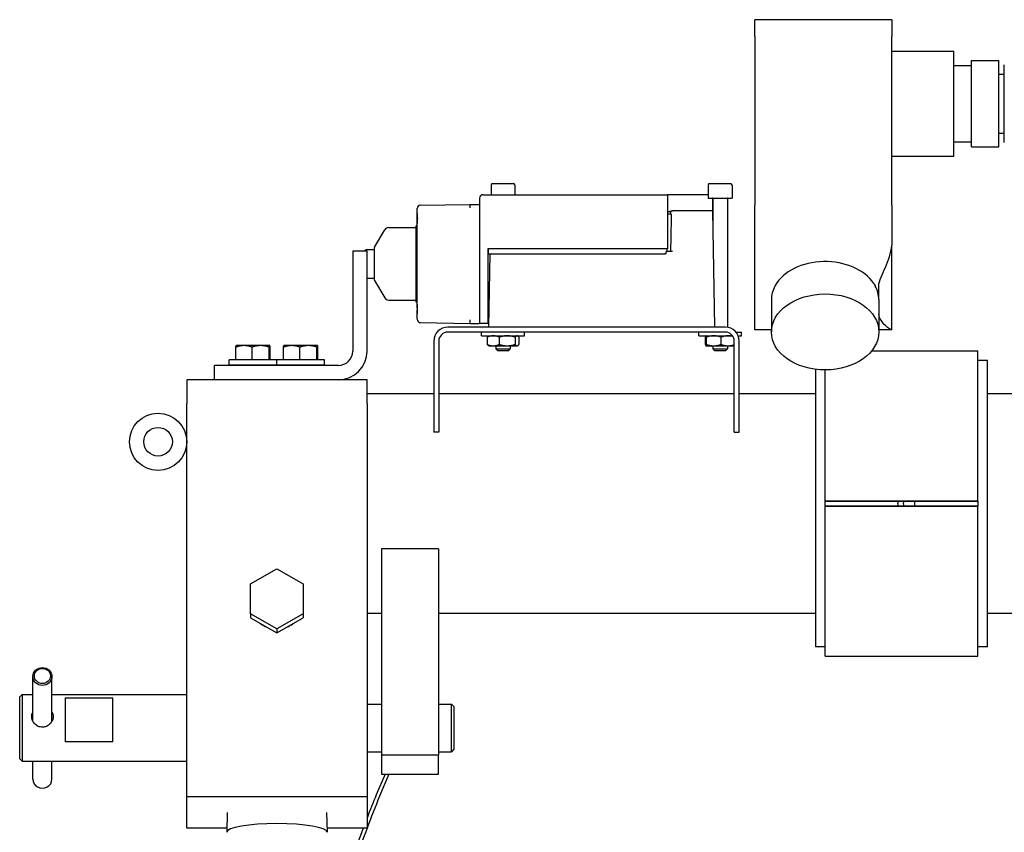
# Model space of a CAD drawing. Header units: inches. Extents: x 24 to 1128, y -94 to 748.
# Tile 101 of 256: x 377 to 390, y 200 to 211. Entities that reach past the tile are written whole.
import ezdxf

# ---------------------------------------------------------------- set-up
doc = ezdxf.new("R2010")
doc.units = ezdxf.units.IN
doc.header["$LTSCALE"] = 32
doc.header["$MEASUREMENT"] = 0
doc.layers.add('Visible (ANSI)', color=7, linetype='Continuous', lineweight=30)

msp = doc.modelspace()

# ---------------------------------------------------------------- linework, layer by layer
at = {"layer": 'Visible (ANSI)'}
for p, q in [((388.13339, 210.52937), (386.33586, 210.52937)), ((386.33586, 210.3097), (386.33586, 210.52937)), ((388.13339, 210.52937), (388.13339, 210.3097)), ((386.33586, 210.3097), (386.33586, 208.09999)), ((388.13339, 208.09999), (388.13339, 210.3097)), ((388.13339, 210.11764), (388.94589, 210.11764)), ((388.94589, 208.74042), (388.94589, 210.11764)), ((389.17613, 209.99292), (389.53357, 209.99292)), ((389.17613, 208.86515), (389.17613, 209.99292)), ((389.53357, 208.86515), (389.53357, 209.99292)), ((388.94589, 209.93014), (389.17613, 209.93014)), ((389.60527, 208.92168), (389.60527, 209.93639)), ((389.53357, 209.81377), (389.60527, 209.81377)), ((388.94589, 208.92792), (389.17613, 208.92792)), ((389.53357, 209.0443), (389.60527, 209.0443)), ((389.17613, 208.86515), (389.53357, 208.86515)), ((388.13339, 208.74042), (388.94589, 208.74042)), ((382.88364, 208.36312), (382.88364, 208.23612)), ((382.90164, 208.38112), (383.17764, 208.38112)), ((383.19564, 208.36312), (383.19564, 208.23612)), ((385.72739, 208.36312), (385.72739, 208.19112)), ((385.74539, 208.38112), (386.02139, 208.38112)), ((386.03939, 208.36312), (386.03939, 208.19112)), ((382.73064, 208.19112), (382.73064, 206.55012)), ((382.77564, 208.23612), (385.19364, 208.23612)), ((385.19364, 208.23612), (385.19364, 208.19112)), ((385.23864, 208.23612), (385.19364, 208.23612)), ((385.19364, 208.19112), (385.19364, 207.52812)), ((385.72739, 208.23612), (385.23864, 208.23612)), ((385.72739, 208.19112), (386.03939, 208.19112)), ((385.78364, 208.19099), (385.78364, 208.02612)), ((385.78839, 208.18512), (385.78839, 207.78017)), ((385.97839, 208.18512), (385.97839, 206.49895)), ((381.91464, 207.98966), (381.91464, 208.05499)), ((381.95894, 208.09998), (382.60464, 208.11012)), ((382.60464, 208.11012), (382.73064, 208.11012)), ((385.23703, 207.98012), (385.23776, 208.02612)), ((385.23776, 208.02612), (385.25864, 208.02612)), ((385.73954, 208.02612), (385.25864, 208.02612)), ((385.78453, 208.02612), (385.73954, 208.02612)), ((385.78453, 208.02612), (385.80849, 206.50112)), ((386.33586, 207.03933), (386.33586, 208.09999)), ((388.13339, 208.09999), (388.13339, 207.57217)), ((381.91464, 207.86059), (381.91464, 207.98966)), ((385.23751, 208.01012), (385.19364, 208.01012)), ((385.24309, 207.98012), (385.19364, 207.98012)), ((381.35803, 207.54927), (381.49221, 207.77571)), ((381.54383, 207.80512), (381.89964, 207.80512)), ((381.91464, 207.83012), (381.89964, 207.83012)), ((381.89964, 206.83012), (381.89964, 207.83012)), ((381.91464, 206.79966), (381.91464, 207.86059)), ((381.26865, 207.51662), (381.34964, 207.51662)), ((381.34964, 207.51868), (381.34964, 207.14157)), ((382.83964, 207.52812), (382.83964, 206.55012)), ((385.19364, 207.52812), (382.83964, 207.52812)), ((382.84964, 207.46312), (382.84964, 207.52812)), ((385.19128, 207.49112), (385.19128, 207.52812)), ((388.13339, 206.46611), (388.13339, 207.57217)), ((381.07089, 207.49916), (381.07089, 206.18666)), ((381.07089, 207.49916), (381.25839, 207.49916)), ((381.25839, 206.18666), (381.25839, 207.49916)), ((382.84964, 207.46312), (382.88964, 207.46312)), ((382.8548, 206.50112), (382.86991, 207.46312)), ((382.88964, 207.46312), (385.15664, 207.46312)), ((385.17649, 207.46312), (385.15664, 207.46312)), ((385.25864, 207.49112), (385.17724, 207.49112)), ((381.26865, 207.14362), (381.34964, 207.14362)), ((381.35803, 207.11098), (381.49221, 206.88454)), ((386.33586, 206.68578), (386.33586, 207.03933)), ((387.96086, 206.86364), (387.96086, 207.03933)), ((386.55461, 206.86255), (386.55461, 206.43785)), ((387.96086, 206.86364), (387.96217, 206.44003)), ((381.54383, 206.85512), (381.89964, 206.85512)), ((381.91464, 206.83012), (381.89964, 206.83012)), ((381.91464, 206.79966), (381.91464, 206.67059)), ((381.91464, 206.60526), (381.91464, 206.67059)), ((382.83964, 206.65012), (382.85714, 206.65012)), ((382.85653, 206.61112), (382.83964, 206.61112)), ((386.33586, 206.46611), (386.33586, 206.68578)), ((381.95894, 206.56027), (382.60464, 206.55012)), ((385.95028, 206.50112), (382.3165, 206.50112)), ((382.60464, 206.55012), (382.73064, 206.55012)), ((382.83964, 206.55012), (382.73064, 206.55012)), ((385.95028, 206.43612), (382.3165, 206.43612)), ((382.75864, 206.38712), (382.75864, 206.43612)), ((382.75864, 206.38712), (383.32064, 206.38712)), ((382.83257, 206.37038), (382.83257, 206.27387)), ((382.85214, 206.38712), (382.84719, 206.38427)), ((382.99086, 206.37038), (382.99086, 206.27387)), ((383.19793, 206.37038), (383.19793, 206.27387)), ((383.22714, 206.38712), (383.23209, 206.38427)), ((383.24671, 206.37038), (383.24671, 206.27387)), ((383.32064, 206.38712), (383.32064, 206.43612)), ((385.60239, 206.38712), (385.60239, 206.43612)), ((385.60239, 206.38712), (386.04606, 206.38712)), ((385.68977, 206.27387), (385.68977, 206.37038)), ((385.69589, 206.38712), (385.69556, 206.38693)), ((385.70268, 206.27387), (385.70268, 206.37038)), ((385.89631, 206.27387), (385.89631, 206.37038)), ((386.09021, 206.43612), (386.16439, 206.43612)), ((386.11985, 206.38712), (386.16439, 206.38712)), ((386.16439, 206.38712), (386.16439, 206.43612)), ((386.55461, 206.46611), (386.33586, 206.46611)), ((388.13311, 206.46611), (387.96209, 206.46611)), ((379.53978, 206.07101), (379.53978, 206.23945)), ((379.54579, 206.25901), (379.54552, 206.25885)), ((379.64601, 206.25901), (379.54579, 206.25901)), ((379.86474, 206.25901), (379.64601, 206.25901)), ((379.75223, 206.07101), (379.75223, 206.23945)), ((379.98352, 206.25901), (379.86474, 206.25901)), ((379.97724, 206.07101), (379.97724, 206.23945)), ((379.98379, 206.25901), (379.98352, 206.25901)), ((379.98379, 206.25901), (379.98406, 206.25885)), ((379.9898, 206.07101), (379.9898, 206.23945)), ((380.16478, 206.07101), (380.16478, 206.23945)), ((380.17079, 206.25901), (380.17052, 206.25885)), ((380.27101, 206.25901), (380.17079, 206.25901)), ((380.48974, 206.25901), (380.27101, 206.25901)), ((380.37723, 206.07101), (380.37723, 206.23945)), ((380.60852, 206.25901), (380.48974, 206.25901)), ((380.60224, 206.07101), (380.60224, 206.23945)), ((380.60879, 206.25901), (380.60852, 206.25901)), ((380.60879, 206.25901), (380.60906, 206.25885)), ((380.6148, 206.07101), (380.6148, 206.23945)), ((382.13339, 206.31801), (382.13339, 205.12612)), ((382.19839, 206.31801), (382.19839, 205.12612)), ((382.85214, 206.25712), (382.84719, 206.25998)), ((382.85214, 206.25712), (382.91172, 206.25712)), ((382.91172, 206.25712), (383.0944, 206.25712)), ((382.94464, 206.25712), (382.94464, 206.21592)), ((383.0944, 206.25712), (383.22232, 206.25712)), ((383.13464, 206.25712), (383.13464, 206.21592)), ((383.22232, 206.25712), (383.22714, 206.25712)), ((383.22714, 206.25712), (383.23209, 206.25998)), ((385.69589, 206.25712), (385.69556, 206.25732)), ((385.69589, 206.25712), (385.69623, 206.25712)), ((385.69623, 206.25712), (385.7995, 206.25712)), ((385.78839, 206.25712), (385.78839, 206.21592)), ((385.7995, 206.25712), (385.98666, 206.25712)), ((385.97839, 206.25712), (385.97839, 206.21592)), ((385.98666, 206.25712), (386.06839, 206.25712)), ((386.06839, 205.12612), (386.06839, 206.31801)), ((386.13339, 205.12612), (386.13339, 206.31801)), ((382.96944, 206.19112), (382.94464, 206.21592)), ((382.94464, 206.21592), (383.13464, 206.21592)), ((383.10984, 206.19112), (382.96944, 206.19112)), ((383.10984, 206.19112), (383.13464, 206.21592)), ((385.81319, 206.19112), (385.78839, 206.21592)), ((385.78839, 206.21592), (385.97839, 206.21592)), ((385.95359, 206.19112), (385.81319, 206.19112)), ((385.95359, 206.19112), (385.97839, 206.21592)), ((387.86673, 206.18862), (389.25839, 206.18862)), ((389.25839, 204.22311), (389.25839, 206.18862)), ((380.88339, 205.99916), (379.25839, 205.99916)), ((379.25839, 205.81166), (379.25839, 205.99916)), ((379.45229, 206.00851), (379.45229, 206.07101)), ((380.07729, 206.07101), (379.45229, 206.07101)), ((379.45229, 206.00851), (380.07729, 206.00851)), ((379.64601, 206.07101), (379.53978, 206.07101)), ((379.54579, 206.07101), (379.54579, 206.07101)), ((379.63766, 205.99916), (379.63729, 206.00851)), ((379.75223, 206.07101), (379.64601, 206.07101)), ((379.86474, 206.07101), (379.75223, 206.07101)), ((379.97724, 206.07101), (379.86474, 206.07101)), ((379.89192, 205.99916), (379.89229, 206.00851)), ((379.98352, 206.07101), (379.97724, 206.07101)), ((379.9898, 206.07101), (379.98352, 206.07101)), ((379.98379, 206.07101), (379.98379, 206.07101)), ((380.07729, 206.00851), (380.07729, 206.07101)), ((380.07729, 206.00851), (380.07729, 206.07101)), ((380.70229, 206.07101), (380.07729, 206.07101)), ((380.07729, 206.00851), (380.70229, 206.00851)), ((380.27101, 206.07101), (380.16478, 206.07101)), ((380.17079, 206.07101), (380.17079, 206.07101)), ((380.26266, 205.99916), (380.26229, 206.00851)), ((380.37723, 206.07101), (380.27101, 206.07101)), ((380.48974, 206.07101), (380.37723, 206.07101)), ((380.60224, 206.07101), (380.48974, 206.07101)), ((380.51692, 205.99916), (380.51729, 206.00851)), ((380.60852, 206.07101), (380.60224, 206.07101)), ((380.6148, 206.07101), (380.60852, 206.07101)), ((380.60879, 206.07101), (380.60879, 206.07101)), ((380.70229, 206.00851), (380.70229, 206.07101)), ((389.38339, 206.06362), (389.25839, 206.06362)), ((389.38339, 202.31362), (389.38339, 206.06362)), ((387.13339, 205.94856), (387.13339, 202.31362)), ((387.25839, 204.22311), (387.25839, 205.94074)), ((381.25839, 205.81166), (378.89619, 205.81166)), ((378.89619, 205.81166), (378.89619, 205.50177)), ((381.25839, 205.50177), (381.25839, 205.81166)), ((382.13339, 205.62612), (381.25839, 205.62612)), ((386.06839, 205.62612), (382.19839, 205.62612)), ((387.13339, 205.62612), (386.13339, 205.62612)), ((391.88339, 205.62612), (389.38339, 205.62612)), ((378.89619, 200.34685), (378.89619, 205.50177)), ((381.25839, 205.50177), (381.25839, 200.34685)), ((382.19839, 205.12612), (382.13339, 205.12612)), ((386.06839, 205.12612), (386.13339, 205.12612)), ((387.25839, 204.22311), (389.25839, 204.22311)), ((387.25839, 204.22095), (387.25839, 204.22311)), ((387.25839, 204.1563), (387.25839, 204.22095)), ((389.25839, 204.21987), (387.25839, 204.21987)), ((387.25839, 204.15737), (389.25839, 204.15737)), ((387.25839, 204.15414), (387.25839, 204.1563)), ((389.25839, 204.15414), (387.25839, 204.15414)), ((387.25839, 202.18862), (387.25839, 204.15414)), ((389.25839, 204.22311), (389.25839, 204.22095)), ((389.25839, 204.22095), (389.25839, 204.1563)), ((389.25839, 204.1563), (389.25839, 204.15414)), ((389.25839, 202.18862), (389.25839, 204.15414)), ((382.19589, 203.59802), (381.44589, 203.59802)), ((381.44589, 203.59802), (381.44589, 200.89527)), ((382.19589, 203.59802), (382.19589, 200.89527)), ((379.73229, 203.13872), (380.07729, 203.33488)), ((380.07729, 203.33488), (380.42229, 203.13872)), ((379.73229, 202.7464), (379.73229, 203.13872)), ((380.42229, 203.13872), (380.42229, 202.7464)), ((379.73229, 202.7464), (379.73229, 202.69257)), ((380.07729, 202.55024), (379.73229, 202.7464)), ((380.42229, 202.7464), (380.07729, 202.55024)), ((380.42229, 202.7464), (380.42229, 202.69257)), ((381.44589, 202.75112), (381.25839, 202.75112)), ((387.13339, 202.75112), (382.19589, 202.75112)), ((391.88339, 202.75112), (389.38339, 202.75112)), ((379.73229, 202.69257), (380.07729, 202.49641)), ((380.07729, 202.49641), (380.42229, 202.69257)), ((380.07729, 202.55024), (380.07729, 202.49641)), ((387.25839, 202.31362), (387.13339, 202.31362)), ((389.38339, 202.31362), (389.25839, 202.31362)), ((387.25839, 202.18862), (389.25839, 202.18862)), ((376.88119, 201.33757), (376.88119, 201.924)), ((377.13119, 201.33757), (377.13119, 201.924)), ((376.70869, 201.65737), (376.73994, 201.68862)), ((376.70869, 200.84487), (376.70869, 201.65737)), ((376.73994, 201.68862), (376.88119, 201.68862)), ((376.73994, 201.68862), (376.73994, 200.81362)), ((377.13119, 201.68862), (378.89619, 201.68862)), ((377.30244, 201.64528), (377.92744, 201.64528)), ((377.30244, 201.64528), (377.30244, 201.06934)), ((377.92744, 201.06934), (377.92744, 201.64528)), ((381.25839, 201.56362), (381.44589, 201.56362)), ((382.19589, 201.56362), (382.36494, 201.56362)), ((382.39619, 201.53237), (382.36494, 201.56362)), ((382.36494, 200.93862), (382.36494, 201.56362)), ((382.39619, 201.53237), (382.39619, 200.96987)), ((377.92744, 201.06934), (377.30244, 201.06934)), ((381.25839, 200.93862), (381.44589, 200.93862)), ((382.19589, 200.93862), (382.36494, 200.93862)), ((382.39619, 200.96987), (382.36494, 200.93862)), ((376.70869, 200.84487), (376.73994, 200.81362)), ((376.73994, 200.81362), (378.89619, 200.81362)), ((376.88119, 200.57825), (376.88119, 200.81362)), ((377.13119, 200.57825), (377.13119, 200.81362)), ((381.44589, 200.89527), (381.44589, 200.64527)), ((382.19589, 200.89527), (381.44589, 200.89527)), ((382.19589, 200.64527), (382.19589, 200.89527)), ((381.49358, 200.64527), (381.37967, 200.37263)), ((381.54452, 200.64527), (381.42303, 200.35451)), ((381.44589, 200.64527), (382.19589, 200.64527)), ((378.89619, 199.93666), (378.89619, 200.34685)), ((381.25839, 200.34685), (378.89619, 200.34685)), ((381.25839, 200.34685), (381.25839, 199.93666)), ((379.42804, 200.14237), (379.4198, 199.88281)), ((380.72654, 200.14237), (380.73478, 199.88281)), ((379.42151, 199.93666), (378.89619, 199.93666)), ((381.25839, 199.93666), (380.73307, 199.93666))]:
    msp.add_line(p, q, dxfattribs=at)
for radius in [0.375, 0.1875]:
    msp.add_circle((378.52119, 204.99916), radius, dxfattribs=at)
for centre, radius, start, end in [((382.90164, 208.36312), 0.018, 90, 180), ((383.17764, 208.36312), 0.018, 0, 90), ((385.74539, 208.36312), 0.018, 90, 180), ((386.02139, 208.36312), 0.018, 0, 90), ((385.78239, 208.18512), 0.006, 0, 90), ((385.98439, 208.18512), 0.006, 90, 180), ((381.95964, 208.05499), 0.045, 90.9, 180), ((381.54383, 207.74512), 0.06, 90, 149.349332), ((381.26865, 207.45662), 0.06, 90, 134.857903), ((381.40964, 207.51868), 0.06, 149.349332, 180), ((381.26865, 207.20362), 0.06, 260.16093, 270), ((381.40964, 207.14157), 0.06, 180, 210.650668), ((381.54383, 206.91512), 0.06, 210.650668, 270), ((381.95964, 206.60526), 0.045, 180, 269.1), ((382.3165, 206.31801), 0.18311, 90, 180), ((385.95028, 206.31801), 0.18311, 0, 90), ((382.3165, 206.31801), 0.11811, 90, 180), ((385.95028, 206.31801), 0.11811, 0, 90), ((380.88339, 206.18666), 0.375, 270, 0), ((380.88339, 206.18666), 0.1875, 270, 0)]:
    msp.add_arc(centre, radius, start, end, dxfattribs=at)
for centre, major_axis, ratio, start_param, end_param in [((382.77564, 208.19112), (-0.045, 0), 0.99998876, 4.71242366, 6.28320035), ((382.605, 208.06512), (0.00035, -0.045), 0.00785317, 3.14159265, 4.71226562), ((387.25774, 206.8631), (-0.70312, -0.00109), 0.70710636, 3.57640122, 5.90483989), ((387.25774, 206.86255), (-0.70313, 0), 0.70710678, 5.91967735, 6.28318531), ((386.99649, 207.17614), (0.41931, 0.34933), 0.39034423, 2.35377969, 2.37148555), ((387.25774, 206.86255), (0.70313, 0), 0.70710678, 0.00218807, 0.36350796), ((382.605, 206.59512), (0.00035, 0.045), 0.00785317, 1.57091969, 3.14159265), ((380.07729, 202.88281), (-0.34278, 0), 0.98480775, 0.91503736, 1.17935775), ((380.07729, 202.88281), (-0.34278, 0), 0.98480775, 1.96223491, 2.2265553), ((377.00619, 200.57825), (0.125, 0), 0.9405046, 3.14159265, 6.28318531), ((380.07729, 199.88218), (0.6575, 0), 0.17364818, 0, 3.14159265)]:
    msp.add_ellipse(centre, major_axis=major_axis, ratio=ratio, start_param=start_param, end_param=end_param, dxfattribs=at)
for centre, major_axis, ratio in [((387.25839, 206.43839), (0.70378, 0.00109), 0.70710636), ((377.00619, 201.924), (-0.125, 0), 0.9405046), ((377.00619, 201.93069), (0.10531, 0), 0.9405046)]:
    msp.add_ellipse(centre, major_axis=major_axis, ratio=ratio, dxfattribs=at)
for points, knots in [([(381.91464, 207.98966), (381.91464, 207.98677), (381.91471, 207.98381), (381.91548, 207.96324), (381.91726, 207.94374), (381.91726, 207.90651), (381.91548, 207.88701), (381.91471, 207.86644), (381.91464, 207.86348), (381.91464, 207.86059)], [-0.956186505, -0.956186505, -0.956186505, -0.956186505, -0.931842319, -0.931842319, -0.789963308, -0.789963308, -0.648084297, -0.648084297, -0.623740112, -0.623740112, -0.623740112, -0.623740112]), ([(387.96086, 207.03933), (387.96086, 207.07623), (387.9741, 207.1145), (388.00805, 207.19553), (388.02864, 207.23838), (388.08675, 207.37268), (388.12237, 207.4706), (388.13339, 207.57217)], [8.69882771, 8.69882771, 8.69882771, 8.69882771, 9.09644433, 9.09644433, 9.49406094, 9.49406094, 10.27295352, 10.27295352, 10.27295352, 10.27295352]), ([(387.89511, 207.07352), (387.89975, 207.06601), (387.90415, 207.05862), (387.91054, 207.04736), (387.91276, 207.04335), (387.91492, 207.03933)], [8.161558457, 8.161558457, 8.161558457, 8.161558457, 8.244059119, 8.244059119, 8.289791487, 8.289791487, 8.289791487, 8.289791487]), ([(381.91464, 206.67059), (381.91465, 206.67819), (381.91512, 206.68633), (381.91646, 206.70811), (381.91726, 206.72213), (381.91726, 206.74812), (381.91646, 206.76214), (381.91512, 206.78392), (381.91465, 206.79206), (381.91464, 206.79966)], [-1.311841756, -1.311841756, -1.311841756, -1.311841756, -1.249930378, -1.249930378, -1.150895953, -1.150895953, -1.051861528, -1.051861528, -0.989950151, -0.989950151, -0.989950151, -0.989950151]), ([(388.13339, 206.46611), (388.12237, 206.46577), (388.08675, 206.48608), (388.02864, 206.54145), (388.00805, 206.56427), (387.97622, 206.61468), (387.96423, 206.64124), (387.96146, 206.67224)], [1.32548343, 1.32548343, 1.32548343, 1.32548343, 2.10437601, 2.10437601, 2.50199263, 2.50199263, 2.84997008, 2.84997008, 2.84997008, 2.84997008]), ([(388.42315, 204.21987), (388.42712, 204.20975), (388.42915, 204.19895), (388.42915, 204.1783), (388.42712, 204.1675), (388.42314, 204.15738)], [0.305524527, 0.305524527, 0.305524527, 0.305524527, 0.384170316, 0.384170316, 0.462822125, 0.462822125, 0.462822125, 0.462822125]), ([(376.86556, 201.39978), (376.86556, 201.41651), (376.86915, 201.43387), (376.87782, 201.45261), (376.87944, 201.45572), (376.8812, 201.45874)], [0.542376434, 0.542376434, 0.542376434, 0.542376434, 0.677943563, 0.677943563, 0.70572748, 0.70572748, 0.70572748, 0.70572748]), ([(377.13118, 201.45874), (377.13294, 201.45572), (377.13456, 201.45261), (377.14323, 201.43387), (377.14681, 201.41651), (377.14681, 201.39978)], [1.463778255, 1.463778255, 1.463778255, 1.463778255, 1.491562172, 1.491562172, 1.627129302, 1.627129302, 1.627129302, 1.627129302]), ([(377.14681, 201.39978), (377.14681, 201.38305), (377.14323, 201.36487), (377.12884, 201.33086), (377.11804, 201.31503), (377.09321, 201.2897), (377.07748, 201.27848), (377.04288, 201.26343), (377.02399, 201.25963), (377.00619, 201.25963), (376.98839, 201.25963), (376.9695, 201.26343), (376.9349, 201.27848), (376.91917, 201.2897), (376.89434, 201.31503), (376.88354, 201.33086), (376.86915, 201.36487), (376.86556, 201.38305), (376.86556, 201.39978)], [1.6271293, 1.6271293, 1.6271293, 1.6271293, 1.76269643, 1.76269643, 1.89826356, 1.89826356, 2.03388465, 2.03388465, 2.16950574, 2.16950574, 2.16950574, 2.30512682, 2.30512682, 2.44074791, 2.44074791, 2.57631504, 2.57631504, 2.71188217, 2.71188217, 2.71188217, 2.71188217]), ([(381.20828, 199.93666), (381.16186, 199.81073), (381.11803, 199.68464), (381.05266, 199.48443), (381.02929, 199.40999), (381.00697, 199.33587)], [0.120626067, 0.120626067, 0.120626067, 0.120626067, 0.224736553, 0.224736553, 0.286595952, 0.286595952, 0.286595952, 0.286595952]), ([(381.25839, 199.93666), (381.20994, 199.80587), (381.16429, 199.67488), (381.09901, 199.47497), (381.07719, 199.40564), (381.05628, 199.33659)], [6.399311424, 6.399311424, 6.399311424, 6.399311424, 6.50792186, 6.50792186, 6.56579286, 6.56579286, 6.56579286, 6.56579286])]:
    msp.add_open_spline(points, degree=3, knots=knots, dxfattribs=at)
for points, weights in [([(385.24309, 207.98012), (385.23901, 207.7933), (385.23349, 207.49112)], [1.00934877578, 1.02450227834, 1.00286243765]), ([(382.91172, 206.38712), (382.87499, 206.38712), (382.83257, 206.37038)], [1, 1.0379548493, 1]), ([(382.83257, 206.37038), (382.84031, 206.38029), (382.84719, 206.38427)], [1, 1.0221334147, 1.01845257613]), ([(382.99086, 206.37038), (382.94845, 206.38712), (382.91172, 206.38712)], [1, 1.0379548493, 1]), ([(383.0944, 206.38712), (383.04634, 206.38712), (382.99086, 206.37038)], [1, 1.0379548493, 1]), ([(383.19793, 206.37038), (383.14245, 206.38712), (383.0944, 206.38712)], [1, 1.0379548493, 1]), ([(383.22232, 206.38712), (383.211, 206.38712), (383.19793, 206.37038)], [1, 1.0379548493, 1]), ([(383.24671, 206.37038), (383.23364, 206.38712), (383.22232, 206.38712)], [1, 1.0379548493, 1]), ([(385.69623, 206.38712), (385.69323, 206.38712), (385.68977, 206.37038)], [1, 1.0379548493, 1]), ([(385.70268, 206.37038), (385.69922, 206.38712), (385.69623, 206.38712)], [1, 1.0379548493, 1]), ([(385.7995, 206.38712), (385.75457, 206.38712), (385.70268, 206.37038)], [1, 1.0379548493, 1]), ([(385.89631, 206.37038), (385.84443, 206.38712), (385.7995, 206.38712)], [1, 1.0379548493, 1]), ([(385.98666, 206.38712), (385.94473, 206.38712), (385.89631, 206.37038)], [1, 1.0379548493, 1]), ([(386.05198, 206.37807), (386.01801, 206.38712), (385.98666, 206.38712)], [1.01458614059, 1.02810623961, 1]), ([(379.64601, 206.25901), (379.59671, 206.25901), (379.53978, 206.23945)], [1, 1.0379548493, 1]), ([(379.53978, 206.23945), (379.54286, 206.25732), (379.54552, 206.25885)], [1, 1.03455218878, 1.00619522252]), ([(379.75223, 206.23945), (379.69531, 206.25901), (379.64601, 206.25901)], [1, 1.0379548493, 1]), ([(379.86474, 206.25901), (379.81252, 206.25901), (379.75223, 206.23945)], [1, 1.0379548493, 1]), ([(379.97724, 206.23945), (379.91695, 206.25901), (379.86474, 206.25901)], [1, 1.0379548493, 1]), ([(379.98352, 206.25901), (379.98061, 206.25901), (379.97724, 206.23945)], [1, 1.0379548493, 1]), ([(379.9898, 206.23945), (379.98644, 206.25901), (379.98352, 206.25901)], [1, 1.0379548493, 1]), ([(380.27101, 206.25901), (380.22171, 206.25901), (380.16478, 206.23945)], [1, 1.0379548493, 1]), ([(380.16478, 206.23945), (380.16786, 206.25732), (380.17052, 206.25885)], [1, 1.03455218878, 1.00619522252]), ([(380.37723, 206.23945), (380.32031, 206.25901), (380.27101, 206.25901)], [1, 1.0379548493, 1]), ([(380.48974, 206.25901), (380.43752, 206.25901), (380.37723, 206.23945)], [1, 1.0379548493, 1]), ([(380.60224, 206.23945), (380.54195, 206.25901), (380.48974, 206.25901)], [1, 1.0379548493, 1]), ([(380.60852, 206.25901), (380.60561, 206.25901), (380.60224, 206.23945)], [1, 1.0379548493, 1]), ([(380.6148, 206.23945), (380.61144, 206.25901), (380.60852, 206.25901)], [1, 1.0379548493, 1]), ([(382.84719, 206.25998), (382.84031, 206.26395), (382.83257, 206.27387)], [1.01845257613, 1.0221334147, 1]), ([(382.83257, 206.27387), (382.87499, 206.25712), (382.91172, 206.25712)], [1, 1.0379548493, 1]), ([(382.91172, 206.25712), (382.94845, 206.25712), (382.99086, 206.27387)], [1, 1.0379548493, 1]), ([(382.99086, 206.27387), (383.04634, 206.25712), (383.0944, 206.25712)], [1, 1.0379548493, 1]), ([(383.0944, 206.25712), (383.14245, 206.25712), (383.19793, 206.27387)], [1, 1.0379548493, 1]), ([(383.19793, 206.27387), (383.211, 206.25712), (383.22232, 206.25712)], [1, 1.0379548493, 1]), ([(383.22232, 206.25712), (383.23364, 206.25712), (383.24671, 206.27387)], [1, 1.0379548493, 1]), ([(385.68977, 206.27387), (385.69323, 206.25712), (385.69623, 206.25712)], [1, 1.0379548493, 1]), ([(385.69623, 206.25712), (385.69922, 206.25712), (385.70268, 206.27387)], [1, 1.0379548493, 1]), ([(385.70268, 206.27387), (385.75457, 206.25712), (385.7995, 206.25712)], [1, 1.0379548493, 1]), ([(385.7995, 206.25712), (385.84443, 206.25712), (385.89631, 206.27387)], [1, 1.0379548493, 1]), ([(385.89631, 206.27387), (385.94473, 206.25712), (385.98666, 206.25712)], [1, 1.0379548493, 1]), ([(385.98666, 206.25712), (386.02507, 206.25712), (386.06839, 206.271)], [1, 1.03465004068, 1.00603410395])]:
    msp.add_rational_spline(points, weights, degree=2, dxfattribs=at)
for points in [[(385.17649, 207.46312), (385.17674, 207.47246), (385.17699, 207.48179), (385.17724, 207.49112)], [(388.21264, 204.18862), (388.21264, 204.19899), (388.21482, 204.2098), (388.21903, 204.21987)], [(388.21903, 204.15738), (388.21482, 204.16745), (388.21264, 204.17826), (388.21264, 204.18862)], [(388.28833, 204.21987), (388.28411, 204.2098), (388.28192, 204.19899), (388.28192, 204.18862)], [(388.28192, 204.18862), (388.28192, 204.17826), (388.28411, 204.16744), (388.28833, 204.15738)], [(381.37967, 200.37263), (381.33771, 200.27222), (381.29724, 200.17119), (381.25839, 200.0699)], [(381.42303, 200.35451), (381.3652, 200.21609), (381.3102, 200.07649), (381.25839, 199.93666)]]:
    msp.add_open_spline(points, degree=3, dxfattribs=at)

doc.saveas('drawing.dxf')
